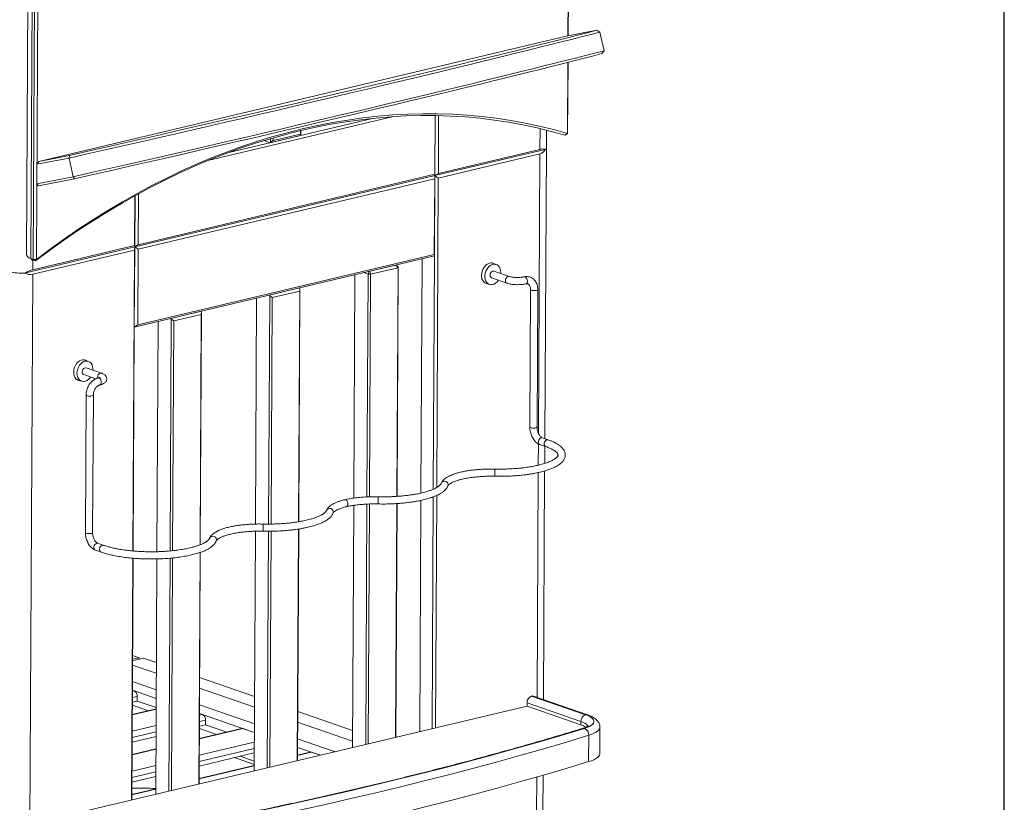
# Model space of a CAD drawing. Header units: millimetres. Extents: x 0 to 420, y 0 to 297.
# Tile 108 of 131: x 377 to 410, y 81 to 107. Entities that reach past the tile are written whole.
import ezdxf

# ---------------------------------------------------------------- set-up
doc = ezdxf.new("R2010")
doc.units = ezdxf.units.MM
doc.layers.add('0TRAIT-FIN', color=7, linetype='Continuous')
doc.layers.add('SLD-0', color=7, linetype='Continuous')

msp = doc.modelspace()

# ---------------------------------------------------------------- linework, layer by layer
at = {"color": 7, "linetype": 'Continuous', "lineweight": 18}
for p, q in [((377.505, 121.407), (377.39, 99.357)), ((377.645, 121.245), (377.531, 99.195)), ((377.608, 99.168), (377.723, 121.218)), ((377.835, 121.215), (377.721, 99.165)), ((395.488, 106.641), (395.513, 111.31)), ((395.522, 111.313), (395.498, 106.643)), ((396.451, 106.828), (395.427, 106.63)), ((396.562, 106.771), (396.451, 106.828)), ((396.7, 106.146), (396.562, 106.771)), ((377.799, 102.445), (395.427, 106.63)), ((396.624, 106.047), (396.7, 106.146)), ((395.471, 103.378), (395.484, 105.756)), ((395.493, 105.758), (395.481, 103.41)), ((383.454, 102.471), (389.655, 103.942)), ((388.959, 103.884), (384.151, 102.743)), ((388.823, 103.852), (388.785, 103.865)), ((388.823, 103.852), (388.959, 103.884)), ((388.836, 103.866), (388.823, 103.852)), ((388.844, 103.872), (388.836, 103.866)), ((388.836, 103.871), (388.836, 103.866)), ((391.036, 102.013), (391.046, 103.976)), ((391.045, 101.969), (391.055, 103.976)), ((391.168, 103.974), (391.158, 102.042)), ((386.55, 103.472), (386.549, 103.358)), ((386.557, 103.474), (386.556, 103.325)), ((394.768, 102.902), (394.772, 103.49)), ((395.396, 103.32), (395.471, 103.378)), ((395.471, 103.378), (395.481, 103.41)), ((385.533, 103.071), (385.33, 103.141)), ((385.533, 103.071), (386.543, 103.311)), ((385.546, 103.085), (385.533, 103.071)), ((385.547, 103.206), (385.546, 103.085)), ((385.631, 103.14), (385.546, 103.085)), ((386.549, 103.358), (385.631, 103.14)), ((385.632, 103.23), (385.631, 103.14)), ((386.543, 103.311), (386.556, 103.325)), ((386.556, 103.325), (386.549, 103.358)), ((391.045, 101.969), (394.732, 102.844)), ((394.555, 102.848), (391.158, 102.042)), ((394.718, 93.173), (394.768, 102.902)), ((378.811, 102.558), (377.737, 102.349)), ((377.737, 102.349), (377.799, 102.445)), ((377.799, 102.445), (378.823, 102.644)), ((378.811, 102.558), (378.823, 102.644)), ((378.949, 101.933), (378.811, 102.558)), ((391.157, 101.889), (394.554, 102.695)), ((377.737, 102.349), (377.734, 101.697)), ((377.734, 101.697), (378.949, 101.933)), ((378.996, 101.863), (377.795, 101.63)), ((378.996, 101.863), (378.949, 101.933)), ((381.007, 99.586), (391.045, 101.969)), ((381.119, 99.506), (391.035, 101.86)), ((391.036, 102.013), (381.12, 99.659)), ((391.022, 99.331), (391.035, 101.86)), ((391.031, 99.287), (391.045, 101.969)), ((391.035, 101.86), (391.045, 101.969)), ((391.045, 101.969), (391.036, 102.013)), ((391.158, 102.042), (391.045, 101.969)), ((391.045, 101.969), (391.157, 101.889)), ((391.157, 101.889), (391.104, 91.544)), ((377.795, 101.63), (377.734, 101.697)), ((380.997, 99.63), (381.006, 101.294)), ((381.007, 99.586), (381.016, 101.3)), ((381.129, 101.362), (381.12, 99.659)), ((377.319, 98.711), (381.007, 99.586)), ((377.599, 98.671), (380.997, 99.477)), ((380.997, 99.63), (377.6, 98.824)), ((380.944, 89.42), (380.997, 99.477)), ((380.993, 96.904), (381.007, 99.586)), ((381.007, 99.586), (380.997, 99.63)), ((380.997, 99.477), (381.007, 99.586)), ((381.12, 99.659), (381.007, 99.586)), ((381.007, 99.586), (381.119, 99.506)), ((381.119, 99.506), (381.106, 96.978)), ((377.445, 99.241), (377.456, 99.235)), ((377.5, 99.21), (377.542, 99.185)), ((377.531, 99.195), (377.608, 99.168)), ((377.531, 99.195), (377.615, 99.145)), ((377.608, 99.168), (377.721, 99.165)), ((377.608, 99.168), (377.693, 99.118)), ((377.693, 99.118), (377.615, 99.145)), ((377.693, 99.118), (377.721, 99.165)), ((380.993, 96.904), (391.031, 99.287)), ((391.022, 99.331), (381.106, 96.978)), ((390.577, 91.356), (390.618, 99.189)), ((390.99, 91.488), (391.031, 99.287)), ((391.031, 99.287), (391.022, 99.331)), ((388.847, 98.769), (388.809, 98.676)), ((389.736, 98.98), (388.868, 98.774)), ((388.868, 98.774), (388.894, 98.673)), ((388.894, 98.673), (389.812, 98.891)), ((389.736, 98.98), (389.812, 98.891)), ((389.819, 98.915), (389.742, 98.981)), ((389.812, 98.891), (389.772, 91.245)), ((389.819, 98.915), (389.779, 91.245)), ((389.812, 98.891), (389.819, 98.915)), ((393.093, 98.995), (392.932, 99.051)), ((393.533, 98.599), (393.018, 98.778)), ((377.485, 76.605), (377.599, 98.671)), ((388.371, 98.656), (388.332, 91.187)), ((388.665, 98.726), (388.809, 98.676)), ((388.809, 98.676), (388.771, 91.227)), ((388.809, 98.676), (388.894, 98.673)), ((388.894, 98.673), (388.855, 91.229)), ((392.939, 98.551), (393.454, 98.372)), ((394.029, 98.586), (394.029, 98.586)), ((386.517, 98.216), (385.507, 97.976)), ((385.604, 97.892), (386.522, 98.11)), ((386.522, 98.11), (386.482, 90.396)), ((386.53, 98.192), (386.489, 90.397)), ((386.53, 98.192), (386.517, 98.216)), ((386.522, 98.11), (386.53, 98.192)), ((392.702, 98.389), (392.864, 98.334)), ((394.085, 98.352), (394.085, 98.352)), ((394.241, 98.159), (394.217, 93.562)), ((394.457, 93.561), (394.481, 98.158)), ((385.081, 97.875), (385.041, 90.319)), ((385.52, 97.952), (385.48, 90.319)), ((385.507, 97.976), (385.52, 97.952)), ((385.52, 97.952), (385.604, 97.892)), ((385.604, 97.892), (385.565, 90.319)), ((382.23, 97.171), (382.189, 89.42)), ((383.227, 97.435), (382.217, 97.195)), ((382.217, 97.195), (382.23, 97.171)), ((382.23, 97.171), (382.314, 97.111)), ((382.314, 97.111), (382.274, 89.429)), ((382.314, 97.111), (383.232, 97.329)), ((383.232, 97.329), (383.192, 89.626)), ((383.24, 97.411), (383.199, 89.629)), ((383.24, 97.411), (383.227, 97.435)), ((383.232, 97.329), (383.24, 97.411)), ((380.954, 89.419), (380.993, 96.904)), ((381.106, 96.978), (380.993, 96.904)), ((381.791, 97.094), (381.751, 89.395)), ((379.459, 95.759), (379.297, 95.815)), ((379.898, 95.363), (379.383, 95.541)), ((379.068, 95.153), (379.229, 95.097)), ((379.305, 95.315), (379.705, 95.176)), ((379.783, 95.204), (379.783, 95.204)), ((379.838, 94.971), (379.838, 94.971)), ((379.383, 94.632), (379.359, 90.035)), ((379.599, 90.034), (379.623, 94.631)), ((394.817, 93.138), (394.632, 93.203)), ((394.554, 92.976), (394.748, 92.908)), ((394.714, 92.348), (394.717, 92.919)), ((394.73, 92.919), (394.75, 92.91)), ((394.787, 93.137), (394.788, 93.137)), ((394.673, 84.453), (394.712, 92.095)), ((390.949, 83.474), (390.989, 91.229)), ((391.102, 91.275), (391.062, 83.501)), ((388.331, 90.945), (388.288, 82.842)), ((388.769, 90.986), (388.728, 82.947)), ((388.854, 90.99), (388.812, 82.967)), ((389.771, 91.004), (389.73, 83.185)), ((389.778, 91.005), (389.738, 83.186)), ((390.536, 83.376), (390.576, 91.111)), ((385.04, 90.079), (384.998, 82.062)), ((385.479, 90.079), (385.438, 82.166)), ((385.563, 90.079), (385.522, 82.186)), ((386.481, 90.152), (386.44, 82.404)), ((386.488, 90.154), (386.448, 82.406)), ((379.968, 89.608), (379.774, 89.676)), ((379.927, 89.61), (379.929, 89.61)), ((379.695, 89.449), (379.878, 89.386)), ((383.191, 89.37), (383.15, 81.623)), ((383.198, 89.373), (383.158, 81.625)), ((380.901, 81.089), (380.943, 89.179)), ((380.91, 81.091), (380.953, 89.178)), ((381.749, 89.155), (381.708, 81.281)), ((382.188, 89.18), (382.148, 81.385)), ((382.273, 89.188), (382.232, 81.405)), ((381.159, 85.851), (380.936, 85.928)), ((381.729, 85.33), (380.934, 85.606)), ((380.935, 85.798), (381.159, 85.851)), ((381.302, 85.836), (380.935, 85.749)), ((381.159, 85.851), (381.159, 85.802)), ((381.731, 85.687), (381.302, 85.836)), ((381.727, 84.776), (380.931, 85.052)), ((385.011, 84.55), (383.176, 85.186)), ((380.991, 84.745), (380.93, 84.766)), ((381.725, 84.491), (380.93, 84.766)), ((385.01, 84.193), (383.174, 84.829)), ((381.093, 84.403), (380.927, 84.364)), ((381.093, 84.403), (381.093, 84.556)), ((381.724, 84.184), (381.093, 84.403)), ((385.007, 83.639), (383.171, 84.275)), ((395.925, 83.717), (394.122, 84.342)), ((394.122, 84.227), (394.122, 84.342)), ((394.276, 84.57), (396.079, 83.945)), ((394.277, 84.57), (394.276, 84.57)), ((396.08, 83.945), (394.277, 84.57)), ((396.144, 83.942), (394.341, 84.567)), ((394.122, 84.227), (378.247, 80.459)), ((381.723, 84.139), (380.925, 83.95)), ((381.464, 84.077), (380.927, 84.264)), ((383.273, 83.954), (383.17, 83.99)), ((385.005, 83.353), (383.17, 83.99)), ((388.291, 83.413), (386.456, 84.049)), ((395.925, 83.602), (394.122, 84.227)), ((383.375, 83.612), (383.375, 83.765)), ((388.29, 83.056), (386.454, 83.692)), ((395.925, 83.602), (395.925, 83.717)), ((384.59, 83.487), (383.165, 83.149)), ((383.746, 83.286), (383.167, 83.487)), ((383.375, 83.612), (383.168, 83.563)), ((384.083, 83.366), (383.375, 83.612)), ((385.005, 83.353), (384.628, 83.484)), ((396.556, 82.647), (396.56, 83.528)), ((381.719, 83.219), (380.921, 83.029)), ((387.704, 82.704), (386.451, 83.138)), ((396.188, 83.257), (396.183, 82.376)), ((381.716, 82.805), (380.918, 82.615)), ((385.002, 82.665), (383.161, 82.228)), ((386.872, 82.696), (386.449, 82.595)), ((387.214, 82.588), (386.45, 82.853)), ((387.214, 82.588), (386.91, 82.693)), ((385, 82.281), (384.342, 82.509)), ((385, 82.391), (384.531, 82.554)), ((384.999, 82.251), (383.159, 81.814)), ((381.712, 81.884), (380.914, 81.695)), ((394.653, 80.684), (394.659, 81.923)), ((381.709, 81.47), (380.911, 81.281))]:
    msp.add_line(p, q, dxfattribs=at)
at = {"color": 8, "linetype": 'Continuous', "lineweight": 18}
for p, q in [((394.559, 103.542), (394.555, 102.848)), ((394.554, 102.695), (394.506, 93.345)), ((377.6, 98.824), (377.602, 99.151)), ((394.504, 92.998), (394.5, 92.288)), ((394.499, 92.041), (394.46, 84.526)), ((380.991, 84.745), (380.929, 84.73)), ((381.093, 84.556), (380.928, 84.517)), ((381.723, 84.128), (380.925, 83.938)), ((383.273, 83.954), (383.17, 83.929)), ((383.375, 83.765), (383.168, 83.716)), ((381.719, 83.372), (380.921, 83.182)), ((381.72, 83.585), (380.922, 83.396)), ((384.628, 83.484), (383.165, 83.137)), ((385.003, 83.032), (383.163, 82.595)), ((381.716, 82.793), (380.918, 82.604)), ((385.002, 82.818), (383.161, 82.381)), ((386.91, 82.693), (386.448, 82.584)), ((381.712, 82.038), (380.914, 81.848)), ((381.713, 82.251), (380.916, 82.062)), ((384.999, 82.24), (383.158, 81.803)), ((394.446, 81.861), (394.44, 80.629)), ((381.709, 81.459), (380.911, 81.269))]:
    msp.add_line(p, q, dxfattribs=at)
at = {"color": 7, "linetype": 'Continuous', "lineweight": 18, "flags": 128}
for points in [[(396.562, 106.771), (396.256, 106.692), (395.937, 106.61), (395.608, 106.526), (395.266, 106.44), (394.913, 106.351), (394.549, 106.26), (394.174, 106.166), (393.787, 106.071), (393.39, 105.973), (392.983, 105.873), (392.565, 105.771), (392.137, 105.667), (391.7, 105.56), (391.252, 105.452), (390.795, 105.342), (390.328, 105.231), (389.853, 105.117), (389.369, 105.002), (388.876, 104.885), (388.374, 104.766), (387.865, 104.646), (387.347, 104.524), (386.822, 104.401), (386.29, 104.276), (385.75, 104.15), (385.204, 104.023), (384.65, 103.895), (384.091, 103.765), (383.525, 103.635), (382.953, 103.503), (382.376, 103.37), (381.794, 103.237), (381.206, 103.102), (380.614, 102.967), (380.017, 102.831), (379.416, 102.695), (378.811, 102.558)], [(378.823, 102.644), (379.44, 102.784), (380.053, 102.923), (380.661, 103.062), (381.265, 103.2), (381.863, 103.337), (382.457, 103.473), (383.044, 103.608), (383.626, 103.742), (384.202, 103.875), (384.771, 104.007), (385.333, 104.137), (385.888, 104.267), (386.436, 104.395), (386.977, 104.521), (387.509, 104.646), (388.034, 104.77), (388.55, 104.892), (389.057, 105.012), (389.556, 105.131), (390.045, 105.247), (390.525, 105.362), (390.996, 105.475), (391.457, 105.586), (391.907, 105.695), (392.347, 105.802), (392.777, 105.907), (393.196, 106.01), (393.604, 106.11), (394.001, 106.208), (394.386, 106.304), (394.76, 106.398), (395.123, 106.489), (395.473, 106.578), (395.812, 106.664), (396.138, 106.747), (396.451, 106.828)], [(378.949, 101.933), (379.554, 102.07), (380.155, 102.207), (380.752, 102.342), (381.344, 102.478), (381.932, 102.612), (382.514, 102.746), (383.091, 102.878), (383.663, 103.01), (384.229, 103.141), (384.788, 103.27), (385.342, 103.398), (385.888, 103.526), (386.428, 103.652), (386.96, 103.776), (387.485, 103.899), (388.003, 104.021), (388.512, 104.141), (389.014, 104.26), (389.507, 104.377), (389.991, 104.492), (390.466, 104.606), (390.933, 104.718), (391.39, 104.828), (391.837, 104.936), (392.275, 105.042), (392.703, 105.146), (393.121, 105.248), (393.528, 105.348), (393.925, 105.446), (394.312, 105.541), (394.687, 105.635), (395.051, 105.726), (395.404, 105.815), (395.745, 105.901), (396.075, 105.985), (396.394, 106.067), (396.7, 106.146)], [(396.624, 106.047), (396.31, 105.966), (395.984, 105.883), (395.646, 105.797), (395.295, 105.708), (394.933, 105.617), (394.559, 105.523), (394.173, 105.427), (393.776, 105.329), (393.368, 105.229), (392.949, 105.126), (392.52, 105.021), (392.079, 104.914), (391.629, 104.805), (391.168, 104.694), (390.698, 104.581), (390.218, 104.466), (389.728, 104.35), (389.23, 104.231), (388.722, 104.111), (388.206, 103.989), (387.682, 103.865), (387.149, 103.74), (386.609, 103.614), (386.061, 103.486), (385.506, 103.356), (384.943, 103.226), (384.374, 103.094), (383.799, 102.961), (383.217, 102.827), (382.629, 102.692), (382.036, 102.556), (381.437, 102.419), (380.834, 102.281), (380.225, 102.142), (379.612, 102.003), (378.996, 101.863)], [(377.721, 99.165), (378.19, 99.517), (378.664, 99.858), (379.142, 100.186), (379.623, 100.501), (380.108, 100.804), (380.596, 101.094), (381.087, 101.371), (381.58, 101.635), (382.076, 101.886), (382.574, 102.124), (383.074, 102.348), (383.576, 102.559), (384.079, 102.756), (384.584, 102.939), (385.089, 103.108), (385.595, 103.264), (386.101, 103.405), (386.608, 103.532), (387.114, 103.645), (387.62, 103.744), (388.126, 103.829), (388.631, 103.899), (389.134, 103.956), (389.637, 103.997), (390.138, 104.025), (390.637, 104.038), (391.133, 104.036), (391.628, 104.02), (392.12, 103.99), (392.609, 103.946), (393.095, 103.887), (393.578, 103.813), (394.057, 103.726), (394.533, 103.624), (395.004, 103.508), (395.471, 103.378)], [(395.396, 103.32), (394.93, 103.449), (394.459, 103.565), (393.985, 103.667), (393.507, 103.754), (393.026, 103.827), (392.541, 103.886), (392.053, 103.93), (391.563, 103.96), (391.069, 103.976), (390.574, 103.977), (390.076, 103.965), (389.577, 103.937), (389.076, 103.896), (388.573, 103.84), (388.07, 103.769), (387.566, 103.685), (387.061, 103.586), (386.556, 103.473), (386.051, 103.346), (385.546, 103.205), (385.041, 103.05), (384.537, 102.882), (384.034, 102.699), (383.532, 102.503), (383.032, 102.293), (382.533, 102.069), (382.036, 101.832), (381.542, 101.582), (381.05, 101.318), (380.56, 101.042), (380.074, 100.753), (379.59, 100.451), (379.11, 100.136), (378.634, 99.809), (378.161, 99.469), (377.693, 99.118)], [(392.819, 98.349), (392.818, 98.349), (392.765, 98.357), (392.717, 98.38), (392.675, 98.415), (392.641, 98.462), (392.616, 98.519), (392.603, 98.583), (392.6, 98.652), (392.609, 98.723), (392.629, 98.793), (392.659, 98.859), (392.697, 98.919), (392.743, 98.97), (392.795, 99.009), (392.849, 99.036), (392.905, 99.05), (392.96, 99.048), (393.011, 99.033), (393.048, 99.01)], [(393.245, 98.699), (393.246, 98.728), (393.241, 98.794), (393.225, 98.855), (393.199, 98.908), (393.164, 98.951), (393.122, 98.982), (393.073, 99.001), (393.021, 99.005), (392.967, 98.996), (392.913, 98.973), (392.862, 98.937), (392.816, 98.89), (392.776, 98.834), (392.745, 98.771), (392.723, 98.704), (392.712, 98.635), (392.712, 98.567), (392.722, 98.503), (392.743, 98.446), (392.774, 98.398), (392.813, 98.36), (392.859, 98.335), (392.91, 98.324), (392.963, 98.326), (393.017, 98.342), (393.07, 98.372), (393.119, 98.413), (393.162, 98.465), (393.166, 98.472)], [(393.018, 98.778), (392.995, 98.781), (392.963, 98.774), (392.933, 98.753), (392.908, 98.721), (392.892, 98.683), (392.887, 98.642), (392.892, 98.604), (392.908, 98.574), (392.932, 98.554), (392.939, 98.551)], [(379.185, 95.113), (379.184, 95.113), (379.131, 95.121), (379.082, 95.143), (379.04, 95.179), (379.006, 95.226), (378.982, 95.283), (378.968, 95.347), (378.966, 95.416), (378.975, 95.487), (378.994, 95.557), (379.024, 95.623), (379.063, 95.683), (379.109, 95.733), (379.16, 95.773), (379.215, 95.8), (379.271, 95.813), (379.325, 95.812), (379.376, 95.797), (379.414, 95.774)], [(379.076, 95.364), (379.082, 95.433), (379.099, 95.502), (379.125, 95.567), (379.161, 95.627), (379.204, 95.679), (379.253, 95.72), (379.305, 95.75), (379.359, 95.766), (379.413, 95.768), (379.464, 95.757), (379.509, 95.732), (379.548, 95.695), (379.579, 95.646), (379.6, 95.589), (379.611, 95.525), (379.611, 95.463)], [(379.252, 95.406), (379.258, 95.447), (379.274, 95.485), (379.299, 95.517), (379.329, 95.537), (379.361, 95.545), (379.383, 95.541)], [(379.532, 95.236), (379.507, 95.202), (379.46, 95.155), (379.409, 95.119), (379.356, 95.096), (379.302, 95.087), (379.249, 95.092), (379.201, 95.11), (379.158, 95.141), (379.123, 95.184), (379.097, 95.237), (379.081, 95.298), (379.076, 95.364)], [(394.748, 92.908), (394.728, 92.92), (394.708, 92.945), (394.697, 92.98), (394.697, 93.02), (394.708, 93.061), (394.729, 93.096), (394.757, 93.123), (394.788, 93.137)], [(394.787, 93.137), (394.818, 93.138), (394.825, 93.136)], [(388.025, 91.134), (388.041, 91.135), (388.067, 91.126), (388.093, 91.103), (388.113, 91.071), (388.126, 91.031), (388.131, 90.991), (388.126, 90.953), (388.112, 90.923), (388.091, 90.904), (388.082, 90.901)], [(379.927, 89.61), (379.895, 89.596), (379.867, 89.57), (379.845, 89.535), (379.834, 89.494), (379.834, 89.454), (379.845, 89.419), (379.866, 89.393), (379.886, 89.382)], [(379.968, 89.608), (379.96, 89.611), (379.929, 89.61)], [(396.079, 83.945), (396.159, 83.914), (396.227, 83.88), (396.282, 83.845), (396.322, 83.808), (396.349, 83.771), (396.36, 83.732), (396.357, 83.694), (396.339, 83.656), (396.307, 83.619), (396.26, 83.583), (396.2, 83.549), (396.127, 83.518), (396.042, 83.488)], [(396.042, 83.488), (396.127, 83.517), (396.2, 83.549), (396.26, 83.583), (396.307, 83.619), (396.34, 83.656), (396.358, 83.694), (396.361, 83.732), (396.349, 83.771), (396.323, 83.808), (396.282, 83.845), (396.227, 83.881), (396.16, 83.914), (396.08, 83.945)], [(396.042, 83.488), (395.295, 83.263), (394.538, 83.041), (393.77, 82.822), (392.992, 82.606), (392.202, 82.393), (391.403, 82.184), (390.594, 81.977), (389.774, 81.774), (388.944, 81.575), (388.105, 81.378), (387.257, 81.185), (386.399, 80.996), (385.531, 80.81), (384.655, 80.627), (383.77, 80.448), (382.876, 80.273), (381.973, 80.101), (381.062, 79.933)], [(381.063, 79.933), (381.974, 80.101), (382.876, 80.273), (383.77, 80.448), (384.655, 80.627), (385.532, 80.81), (386.399, 80.996), (387.257, 81.185), (388.106, 81.378), (388.945, 81.575), (389.774, 81.774), (390.594, 81.977), (391.403, 82.184), (392.203, 82.393), (392.992, 82.606), (393.77, 82.822), (394.538, 83.041), (395.296, 83.263), (396.042, 83.488)], [(384.628, 83.484), (384.608, 83.488), (384.59, 83.487)], [(396.188, 83.257), (395.44, 83.031), (394.68, 82.809), (393.91, 82.589), (393.13, 82.372), (392.339, 82.159), (391.537, 81.949), (390.726, 81.742), (389.904, 81.539), (389.073, 81.338), (388.231, 81.142), (387.38, 80.948), (386.52, 80.758), (385.651, 80.572), (384.772, 80.389), (383.885, 80.209), (382.988, 80.033), (382.084, 79.861), (381.171, 79.693)], [(386.91, 82.693), (386.89, 82.697), (386.872, 82.696)], [(396.183, 82.376), (396.276, 82.407), (396.356, 82.442), (396.424, 82.478), (396.479, 82.516), (396.519, 82.556), (396.545, 82.597), (396.555, 82.638), (396.556, 82.647)], [(381.166, 78.811), (382.079, 78.98), (382.984, 79.152), (383.88, 79.328), (384.768, 79.508), (385.646, 79.691), (386.516, 79.877), (387.376, 80.067), (388.227, 80.26), (389.068, 80.457), (389.899, 80.657), (390.721, 80.861), (391.533, 81.068), (392.334, 81.278), (393.125, 81.491), (393.906, 81.708), (394.676, 81.927), (395.435, 82.15), (396.183, 82.376)]]:
    msp.add_lwpolyline(points, dxfattribs=at)
at = {"color": 8, "linetype": 'Continuous', "lineweight": 18, "flags": 128}
for points in [[(393.402, 98.464), (393.407, 98.504), (393.424, 98.543), (393.448, 98.574), (393.478, 98.595), (393.51, 98.603), (393.533, 98.599)], [(394.134, 98.442), (394.13, 98.483), (394.117, 98.522), (394.096, 98.555), (394.071, 98.578), (394.044, 98.587), (394.029, 98.586)], [(394.134, 98.442), (394.13, 98.483), (394.117, 98.522), (394.096, 98.555), (394.071, 98.578), (394.044, 98.587), (394.029, 98.586)], [(394.241, 98.159), (394.243, 98.153), (394.257, 98.142), (394.284, 98.132), (394.32, 98.126), (394.361, 98.124), (394.402, 98.126), (394.438, 98.132)], [(394.438, 98.132), (394.465, 98.141), (394.479, 98.152), (394.481, 98.158)], [(379.899, 95.363), (379.876, 95.366), (379.844, 95.359), (379.814, 95.338), (379.789, 95.307), (379.773, 95.268), (379.767, 95.228), (379.77, 95.2)], [(379.888, 95.061), (379.883, 95.102), (379.87, 95.141), (379.85, 95.174), (379.825, 95.196), (379.798, 95.205), (379.783, 95.204)], [(379.888, 95.061), (379.883, 95.102), (379.87, 95.141), (379.85, 95.174), (379.825, 95.196), (379.798, 95.205), (379.783, 95.204)], [(379.58, 94.605), (379.544, 94.599), (379.503, 94.597), (379.462, 94.599), (379.426, 94.606), (379.399, 94.615), (379.384, 94.626), (379.383, 94.632)], [(379.623, 94.631), (379.621, 94.625), (379.607, 94.614), (379.58, 94.605)], [(394.217, 93.562), (394.219, 93.556), (394.233, 93.545), (394.26, 93.535), (394.296, 93.529), (394.337, 93.527), (394.378, 93.529), (394.415, 93.535)], [(394.415, 93.535), (394.441, 93.544), (394.455, 93.555), (394.457, 93.561)], [(394.554, 92.976), (394.533, 92.987), (394.513, 93.013), (394.502, 93.048), (394.503, 93.088), (394.514, 93.128), (394.534, 93.163), (394.562, 93.19), (394.593, 93.204)], [(394.593, 93.204), (394.625, 93.205), (394.632, 93.203)], [(385.313, 90.32), (385.312, 90.32), (385.308, 90.308), (385.304, 90.283), (385.302, 90.248), (385.3, 90.208), (385.299, 90.166), (385.299, 90.129), (385.301, 90.1), (385.303, 90.084), (385.306, 90.081)], [(379.556, 90.008), (379.52, 90.002), (379.479, 90), (379.438, 90.002), (379.402, 90.009), (379.375, 90.018), (379.361, 90.029), (379.359, 90.035)], [(379.599, 90.034), (379.597, 90.028), (379.583, 90.017), (379.556, 90.008)], [(379.735, 89.677), (379.703, 89.663), (379.676, 89.636), (379.655, 89.601), (379.644, 89.561), (379.644, 89.521), (379.654, 89.486), (379.675, 89.46), (379.695, 89.449)], [(379.774, 89.676), (379.766, 89.678), (379.735, 89.677)], [(396.155, 83.559), (396.136, 83.593), (396.103, 83.626), (396.057, 83.659), (395.997, 83.689), (395.925, 83.717)], [(396.56, 83.528), (396.56, 83.519), (396.549, 83.478), (396.523, 83.437), (396.483, 83.397), (396.429, 83.359), (396.361, 83.323), (396.28, 83.288), (396.188, 83.257)]]:
    msp.add_lwpolyline(points, dxfattribs=at)
at = {"color": 7, "linetype": 'Continuous', "lineweight": 18}
for centre, radius, start, end in [((394.694, 102.908), 0.0749, 300.9558, 355.6883), ((394.693, 102.908), 0.0755, 301.1793, 355.4648), ((377.217, 100.473), 1.765, 256.6713, 273.3223), ((377.218, 100.504), 1.796, 257.3619, 273.2265), ((379.34, 95.396), 0.0883, 173.1308, 246.5224), ((394.831, 93.008), 0.135, 138.3985, 221.0058), ((380.893, 84.57), 0.2, 356.0157, 60.8125), ((394.356, 84.35), 0.234, 109.919, 181.969), ((394.305, 84.46), 0.113, 71.1893, 104.2412), ((383.175, 83.779), 0.2, 356.0159, 60.8123), ((396.159, 83.725), 0.234, 109.919, 181.969), ((395.735, 83.002), 0.63, 56.1367, 72.4474), ((395.951, 83.269), 0.237, 357.0395, 67.3912), ((381.224, 66.273), 15.215, 88.17, 91.1714)]:
    msp.add_arc(centre, radius, start, end, dxfattribs=at)
at = {"color": 8, "linetype": 'Continuous', "lineweight": 18}
for centre, radius, start, end in [((393.489, 98.453), 0.0883, 173.136, 246.4873), ((394.053, 98.428), 0.0823, 292.5575, 9.782), ((394.053, 98.428), 0.0823, 292.5268, 9.7858), ((379.807, 95.047), 0.0823, 292.5268, 9.7858), ((379.806, 95.047), 0.0826, 293.2444, 9.679), ((394.321, 92.019), 1.276, 173.7596, 184.5529), ((391.363, 91.634), 0.12, 341.3279, 157.1832), ((390.417, 91.093), 1.276, 173.761, 184.5525), ((387.525, 90.723), 0.12, 340.3735, 156.5779), ((383.621, 89.796), 0.12, 340.3733, 156.5782), ((396.107, 83.835), 0.113, 71.0931, 104.2425), ((396.012, 83.387), 0.105, 73.8534, 106.7027)]:
    msp.add_arc(centre, radius, start, end, dxfattribs=at)
at = {"color": 7, "linetype": 'Continuous', "lineweight": 18}
for centre, major_axis, ratio, start_param, end_param in [((394.171, 103.404), (-0.473, 0.668), 0.547208, 2.924657, 3.446971), ((394.166, 102.408), (0.588, 0.416), 0.307983, 0.130492, 0.652807), ((377.211, 98.383), (0.588, 0.416), 0.307983, 0.652807, 1.175122), ((377.216, 99.379), (-0.473, 0.668), 0.547208, 2.402342, 2.924657)]:
    msp.add_ellipse(centre, major_axis=major_axis, ratio=ratio, start_param=start_param, end_param=end_param, dxfattribs=at)
for points, knots in [([(377.393, 99.357), (377.393, 99.346), (377.391, 99.314), (377.415, 99.269), (377.461, 99.224), (377.508, 99.205), (377.531, 99.195)], [0, 0, 0, 0, 0.156247, 0.449007, 0.729844, 1, 1, 1, 1]), ([(377.615, 99.145), (377.593, 99.153), (377.564, 99.164), (377.548, 99.182), (377.544, 99.186)], [0, 0, 0, 0, 0.772919, 1, 1, 1, 1]), ([(394.029, 98.586), (394.021, 98.584), (393.998, 98.579), (393.954, 98.572), (393.895, 98.566), (393.832, 98.563), (393.767, 98.563), (393.703, 98.567), (393.643, 98.574), (393.59, 98.583), (393.554, 98.592), (393.538, 98.597), (393.533, 98.599)], [0, 0, 0, 0, 0.0587875, 0.1666166, 0.2773716, 0.3904986, 0.504799, 0.619355, 0.7330502, 0.8448997, 0.9535823, 1, 1, 1, 1]), ([(394.481, 98.158), (394.481, 98.173), (394.48, 98.214), (394.47, 98.281), (394.449, 98.354), (394.416, 98.421), (394.374, 98.479), (394.323, 98.527), (394.265, 98.563), (394.204, 98.586), (394.139, 98.597), (394.08, 98.596), (394.044, 98.589), (394.029, 98.586)], [0, 0, 0, 0, 0.056644, 0.15836, 0.260413, 0.362008, 0.462348, 0.560693, 0.656775, 0.750949, 0.844071, 0.93691, 1, 1, 1, 1]), ([(393.454, 98.372), (393.465, 98.369), (393.495, 98.359), (393.552, 98.345), (393.625, 98.334), (393.701, 98.326), (393.778, 98.323), (393.855, 98.323), (393.931, 98.328), (394.003, 98.336), (394.054, 98.345), (394.08, 98.351), (394.085, 98.352)], [0, 0, 0, 0, 0.060975, 0.182825, 0.299669, 0.413437, 0.525722, 0.637487, 0.749412, 0.862073, 0.971981, 1, 1, 1, 1]), ([(394.085, 98.352), (394.09, 98.353), (394.107, 98.357), (394.132, 98.356), (394.158, 98.347), (394.183, 98.33), (394.205, 98.305), (394.223, 98.27), (394.236, 98.226), (394.241, 98.187), (394.241, 98.164), (394.241, 98.159)], [0, 0, 0, 0, 0.0590127, 0.1930271, 0.3384038, 0.4758931, 0.5996714, 0.7178586, 0.8437868, 0.967658, 1, 1, 1, 1]), ([(379.783, 95.204), (379.769, 95.2), (379.733, 95.191), (379.677, 95.165), (379.616, 95.125), (379.56, 95.074), (379.509, 95.015), (379.465, 94.947), (379.43, 94.874), (379.404, 94.796), (379.386, 94.715), (379.384, 94.66), (379.383, 94.632)], [0, 0, 0, 0, 0.061833, 0.162089, 0.263549, 0.36657, 0.470621, 0.575223, 0.680059, 0.785087, 0.890378, 1, 1, 1, 1]), ([(379.854, 95.229), (379.854, 95.229), (379.855, 95.23), (379.845, 95.224), (379.826, 95.216), (379.803, 95.209), (379.787, 95.205), (379.783, 95.204)], [0, 0, 0, 0, 0.111616, 0.350974, 0.616522, 0.911175, 1, 1, 1, 1]), ([(379.838, 94.971), (379.849, 94.973), (379.883, 94.982), (379.934, 95), (379.984, 95.025), (380.022, 95.056), (380.049, 95.089), (380.067, 95.127), (380.075, 95.169), (380.07, 95.213), (380.055, 95.252), (380.031, 95.284), (380.001, 95.312), (379.963, 95.336), (379.927, 95.353), (379.903, 95.361), (379.898, 95.363)], [0, 0, 0, 0, 0.051005, 0.154693, 0.265774, 0.342543, 0.410672, 0.475094, 0.538252, 0.605479, 0.668707, 0.731819, 0.799702, 0.878418, 0.974509, 1, 1, 1, 1]), ([(379.623, 94.631), (379.623, 94.64), (379.624, 94.667), (379.631, 94.715), (379.648, 94.772), (379.672, 94.825), (379.703, 94.873), (379.738, 94.913), (379.775, 94.943), (379.809, 94.962), (379.829, 94.968), (379.838, 94.971)], [0, 0, 0, 0, 0.059661, 0.180805, 0.302349, 0.423853, 0.54487, 0.66509, 0.784581, 0.903998, 1, 1, 1, 1]), ([(394.217, 93.562), (394.217, 93.548), (394.218, 93.507), (394.226, 93.439), (394.244, 93.359), (394.269, 93.282), (394.303, 93.209), (394.344, 93.142), (394.393, 93.082), (394.447, 93.032), (394.501, 92.996), (394.538, 92.982), (394.554, 92.976)], [0, 0, 0, 0, 0.058261, 0.164943, 0.271515, 0.378279, 0.485491, 0.593494, 0.702562, 0.812661, 0.922624, 1, 1, 1, 1]), ([(394.632, 93.203), (394.629, 93.204), (394.618, 93.208), (394.596, 93.222), (394.566, 93.249), (394.537, 93.287), (394.51, 93.332), (394.487, 93.385), (394.47, 93.442), (394.459, 93.502), (394.458, 93.541), (394.457, 93.561)], [0, 0, 0, 0, 0.057988, 0.176194, 0.290995, 0.405627, 0.521468, 0.638848, 0.757346, 0.876285, 1, 1, 1, 1]), ([(393.049, 91.918), (393.131, 91.917), (393.285, 91.915), (393.498, 91.921), (393.676, 91.93), (393.825, 91.942), (393.948, 91.953), (394.061, 91.967), (394.17, 91.981), (394.28, 91.999), (394.386, 92.017), (394.496, 92.04), (394.611, 92.067), (394.733, 92.1), (394.857, 92.14), (394.981, 92.188), (395.093, 92.241), (395.185, 92.297), (395.258, 92.352), (395.321, 92.416), (395.371, 92.491), (395.398, 92.57), (395.403, 92.643), (395.393, 92.703), (395.374, 92.758), (395.345, 92.812), (395.299, 92.871), (395.245, 92.92), (395.198, 92.956), (395.16, 92.981), (395.119, 93.006), (395.069, 93.034), (395.006, 93.065), (394.925, 93.1), (394.861, 93.123), (394.825, 93.136)], [0, 0, 0, 0, 0.048679, 0.09071, 0.126368, 0.156545, 0.181983, 0.203295, 0.228966, 0.25328, 0.277893, 0.302436, 0.333009, 0.365377, 0.400982, 0.440176, 0.482801, 0.522727, 0.556686, 0.59103, 0.631756, 0.670884, 0.703244, 0.731707, 0.752623, 0.779962, 0.814488, 0.848871, 0.866359, 0.882139, 0.898668, 0.918479, 0.941396, 0.967914, 1, 1, 1, 1]), ([(394.749, 92.909), (394.793, 92.892), (394.874, 92.862), (394.964, 92.819), (395.025, 92.784), (395.064, 92.757), (395.089, 92.737), (395.106, 92.721), (395.12, 92.707), (395.139, 92.686), (395.155, 92.66), (395.161, 92.64), (395.161, 92.62), (395.156, 92.605), (395.143, 92.581), (395.118, 92.551), (395.078, 92.516), (395.016, 92.474), (394.921, 92.423), (394.787, 92.369), (394.633, 92.32), (394.499, 92.287), (394.395, 92.264), (394.317, 92.249), (394.225, 92.233), (394.124, 92.217), (394.009, 92.202), (393.882, 92.188), (393.751, 92.176), (393.622, 92.168), (393.501, 92.162), (393.368, 92.157), (393.217, 92.155), (393.111, 92.157), (393.053, 92.158)], [0, 0, 0, 0, 0.0478339, 0.0872132, 0.1184843, 0.1424293, 0.1592184, 0.1714846, 0.1862281, 0.2037498, 0.2434413, 0.2827196, 0.3171155, 0.3432154, 0.3727239, 0.4099061, 0.4476092, 0.4815228, 0.5311768, 0.584822, 0.6356598, 0.6799102, 0.7000548, 0.7193979, 0.740314, 0.7685834, 0.7923331, 0.8207874, 0.8550852, 0.8788823, 0.9048544, 0.9326509, 0.9633468, 1, 1, 1, 1]), ([(394.788, 93.137), (394.782, 93.135), (394.765, 93.129), (394.745, 93.114), (394.734, 93.101), (394.731, 93.097)], [0, 0, 0, 0, 0.31639, 0.811553, 1, 1, 1, 1]), ([(393.053, 92.158), (392.995, 92.159), (392.883, 92.16), (392.725, 92.157), (392.586, 92.15), (392.456, 92.14), (392.333, 92.128), (392.22, 92.113), (392.116, 92.097), (392.021, 92.08), (391.936, 92.062), (391.863, 92.045), (391.769, 92.02), (391.656, 91.985), (391.56, 91.946), (391.495, 91.913), (391.448, 91.887), (391.395, 91.853), (391.337, 91.806), (391.285, 91.748), (391.264, 91.704), (391.252, 91.68)], [0, 0, 0, 0, 0.068467, 0.13289, 0.187717, 0.236704, 0.2937, 0.342057, 0.383368, 0.434366, 0.474561, 0.509003, 0.544996, 0.623843, 0.704236, 0.731525, 0.765475, 0.807535, 0.859522, 0.92504, 1, 1, 1, 1]), ([(391.476, 91.595), (391.482, 91.606), (391.493, 91.625), (391.526, 91.652), (391.565, 91.678), (391.622, 91.71), (391.703, 91.746), (391.792, 91.776), (391.867, 91.798), (391.93, 91.815), (392.008, 91.833), (392.095, 91.85), (392.194, 91.867), (392.304, 91.882), (392.425, 91.896), (392.559, 91.907), (392.702, 91.915), (392.868, 91.92), (392.986, 91.919), (393.049, 91.918)], [0, 0, 0, 0, 0.078126, 0.145756, 0.204262, 0.25424, 0.338592, 0.410643, 0.443559, 0.480138, 0.521644, 0.57486, 0.618674, 0.67071, 0.732673, 0.786932, 0.849187, 0.919552, 1, 1, 1, 1]), ([(389.145, 90.991), (389.226, 90.99), (389.378, 90.988), (389.593, 90.994), (389.78, 91.004), (389.956, 91.018), (390.118, 91.035), (390.267, 91.055), (390.402, 91.076), (390.524, 91.099), (390.636, 91.123), (390.733, 91.147), (390.838, 91.176), (390.955, 91.214), (391.082, 91.263), (391.18, 91.31), (391.248, 91.35), (391.29, 91.378), (391.325, 91.404), (391.362, 91.435), (391.396, 91.469), (391.428, 91.508), (391.456, 91.549), (391.469, 91.579), (391.476, 91.595)], [0, 0, 0, 0, 0.073388, 0.138906, 0.19653, 0.24729, 0.305674, 0.35497, 0.396703, 0.447711, 0.487589, 0.52405, 0.562987, 0.619121, 0.681451, 0.750666, 0.783442, 0.812394, 0.837546, 0.862531, 0.897174, 0.926106, 0.960128, 1, 1, 1, 1]), ([(391.252, 91.68), (391.248, 91.672), (391.242, 91.658), (391.228, 91.639), (391.211, 91.622), (391.193, 91.606), (391.173, 91.59), (391.152, 91.575), (391.13, 91.56), (391.103, 91.543), (391.054, 91.516), (390.977, 91.479), (390.867, 91.437), (390.761, 91.404), (390.666, 91.378), (390.576, 91.356), (390.471, 91.333), (390.355, 91.312), (390.225, 91.291), (390.084, 91.272), (389.945, 91.258), (389.816, 91.247), (389.704, 91.24), (389.582, 91.235), (389.451, 91.23), (389.306, 91.229), (389.204, 91.23), (389.149, 91.231)], [0, 0, 0, 0, 0.04052, 0.073103, 0.100269, 0.133354, 0.157289, 0.175931, 0.196794, 0.219741, 0.244538, 0.312663, 0.374291, 0.430047, 0.468903, 0.50542, 0.545816, 0.597561, 0.639926, 0.689981, 0.749033, 0.782711, 0.819742, 0.859808, 0.901987, 0.947106, 1, 1, 1, 1]), ([(389.149, 91.231), (389.092, 91.232), (388.969, 91.234), (388.778, 91.228), (388.577, 91.216), (388.379, 91.196), (388.192, 91.169), (388.08, 91.146), (388.026, 91.134)], [0, 0, 0, 0, 0.143472, 0.305136, 0.478971, 0.657404, 0.833042, 1, 1, 1, 1]), ([(388.025, 91.134), (387.981, 91.122), (387.894, 91.099), (387.786, 91.06), (387.7, 91.024), (387.635, 90.99), (387.576, 90.955), (387.515, 90.909), (387.454, 90.847), (387.429, 90.799), (387.415, 90.772)], [0, 0, 0, 0, 0.144379, 0.281375, 0.402227, 0.498848, 0.58557, 0.695923, 0.833351, 1, 1, 1, 1]), ([(387.639, 90.685), (387.643, 90.693), (387.651, 90.71), (387.687, 90.743), (387.746, 90.781), (387.834, 90.823), (387.945, 90.864), (388.036, 90.889), (388.082, 90.901)], [0, 0, 0, 0, 0.126443, 0.278534, 0.45089, 0.634721, 0.820381, 1, 1, 1, 1]), ([(388.08, 90.9), (388.122, 90.909), (388.21, 90.928), (388.361, 90.951), (388.518, 90.969), (388.676, 90.982), (388.828, 90.99), (388.986, 90.994), (389.092, 90.992), (389.145, 90.991)], [0, 0, 0, 0, 0.137719, 0.289363, 0.454246, 0.585516, 0.721418, 0.860138, 1, 1, 1, 1]), ([(385.306, 90.081), (385.386, 90.079), (385.538, 90.078), (385.753, 90.083), (385.94, 90.093), (386.116, 90.107), (386.279, 90.124), (386.426, 90.143), (386.562, 90.165), (386.684, 90.188), (386.795, 90.212), (386.892, 90.235), (386.997, 90.264), (387.114, 90.302), (387.242, 90.351), (387.34, 90.398), (387.408, 90.438), (387.45, 90.466), (387.485, 90.491), (387.522, 90.522), (387.557, 90.556), (387.589, 90.595), (387.618, 90.636), (387.631, 90.666), (387.638, 90.683)], [0, 0, 0, 0, 0.073581, 0.139159, 0.196812, 0.247596, 0.305953, 0.355239, 0.396973, 0.447948, 0.487814, 0.524243, 0.563187, 0.619268, 0.681511, 0.750692, 0.783527, 0.812564, 0.837741, 0.862592, 0.897129, 0.92602, 0.960053, 1, 1, 1, 1]), ([(387.415, 90.771), (387.411, 90.763), (387.405, 90.748), (387.391, 90.73), (387.375, 90.713), (387.357, 90.696), (387.337, 90.681), (387.317, 90.665), (387.295, 90.65), (387.268, 90.634), (387.218, 90.606), (387.141, 90.569), (387.032, 90.527), (386.926, 90.494), (386.83, 90.467), (386.741, 90.445), (386.636, 90.423), (386.52, 90.401), (386.391, 90.381), (386.249, 90.362), (386.11, 90.347), (385.982, 90.337), (385.87, 90.329), (385.747, 90.324), (385.615, 90.32), (385.469, 90.318), (385.368, 90.319), (385.313, 90.32)], [0, 0, 0, 0, 0.040544, 0.073255, 0.100361, 0.133181, 0.157028, 0.175604, 0.196497, 0.219541, 0.244401, 0.31255, 0.374319, 0.4302, 0.469156, 0.505699, 0.546042, 0.597667, 0.639941, 0.68993, 0.748956, 0.782478, 0.819324, 0.85957, 0.902188, 0.947274, 1, 1, 1, 1]), ([(385.313, 90.32), (385.256, 90.321), (385.144, 90.323), (384.987, 90.319), (384.847, 90.312), (384.717, 90.302), (384.594, 90.29), (384.481, 90.276), (384.377, 90.26), (384.282, 90.243), (384.196, 90.225), (384.124, 90.208), (384.03, 90.183), (383.917, 90.148), (383.821, 90.109), (383.756, 90.077), (383.709, 90.051), (383.656, 90.017), (383.598, 89.971), (383.545, 89.912), (383.523, 89.868), (383.511, 89.844)], [0, 0, 0, 0, 0.067972, 0.132754, 0.187822, 0.23662, 0.293746, 0.342236, 0.38359, 0.434702, 0.474994, 0.509429, 0.545345, 0.624044, 0.704297, 0.731465, 0.765361, 0.807485, 0.859196, 0.924439, 1, 1, 1, 1]), ([(379.359, 90.035), (379.359, 90.021), (379.359, 89.98), (379.367, 89.912), (379.385, 89.832), (379.411, 89.755), (379.445, 89.682), (379.486, 89.615), (379.534, 89.555), (379.589, 89.505), (379.643, 89.47), (379.68, 89.455), (379.695, 89.449)], [0, 0, 0, 0, 0.0582609, 0.164943, 0.2715146, 0.3782787, 0.4854906, 0.5934941, 0.7025624, 0.8126614, 0.9226242, 1, 1, 1, 1]), ([(379.774, 89.676), (379.77, 89.677), (379.759, 89.681), (379.737, 89.695), (379.707, 89.723), (379.678, 89.76), (379.651, 89.806), (379.629, 89.858), (379.612, 89.915), (379.601, 89.975), (379.599, 90.014), (379.599, 90.034)], [0, 0, 0, 0, 0.057988, 0.176194, 0.290995, 0.405626, 0.521468, 0.638848, 0.757345, 0.876285, 1, 1, 1, 1]), ([(383.734, 89.756), (383.742, 89.77), (383.756, 89.794), (383.805, 89.83), (383.872, 89.869), (383.96, 89.908), (384.049, 89.938), (384.123, 89.96), (384.186, 89.976), (384.264, 89.995), (384.351, 90.012), (384.45, 90.029), (384.56, 90.045), (384.682, 90.058), (384.815, 90.07), (384.958, 90.078), (385.124, 90.083), (385.242, 90.081), (385.306, 90.081)], [0, 0, 0, 0, 0.102332, 0.186664, 0.255047, 0.339104, 0.411072, 0.443936, 0.480475, 0.521941, 0.575174, 0.618987, 0.671025, 0.732973, 0.787272, 0.849499, 0.919606, 1, 1, 1, 1]), ([(379.886, 89.382), (379.936, 89.366), (380.033, 89.334), (380.192, 89.294), (380.371, 89.255), (380.569, 89.222), (380.78, 89.194), (380.97, 89.176), (381.137, 89.164), (381.283, 89.157), (381.449, 89.152), (381.648, 89.151), (381.885, 89.158), (382.123, 89.172), (382.353, 89.194), (382.571, 89.223), (382.768, 89.258), (382.95, 89.298), (383.104, 89.34), (383.237, 89.385), (383.348, 89.429), (383.445, 89.476), (383.533, 89.529), (383.604, 89.582), (383.661, 89.638), (383.706, 89.694), (383.725, 89.735), (383.734, 89.756)], [0, 0, 0, 0, 0.044409, 0.085952, 0.124176, 0.175833, 0.221143, 0.26053, 0.294533, 0.323625, 0.348252, 0.394398, 0.442233, 0.490692, 0.539511, 0.587712, 0.634161, 0.677712, 0.724647, 0.759819, 0.796247, 0.833749, 0.865968, 0.903884, 0.932694, 0.964549, 1, 1, 1, 1]), ([(379.929, 89.61), (379.935, 89.611), (379.949, 89.613), (379.96, 89.609), (379.966, 89.607)], [0, 0, 0, 0, 0.501248, 1, 1, 1, 1]), ([(383.511, 89.844), (383.506, 89.834), (383.498, 89.815), (383.478, 89.791), (383.456, 89.772), (383.433, 89.753), (383.41, 89.736), (383.385, 89.72), (383.349, 89.698), (383.293, 89.668), (383.209, 89.631), (383.112, 89.595), (383.011, 89.564), (382.91, 89.536), (382.79, 89.508), (382.638, 89.478), (382.448, 89.448), (382.246, 89.424), (382.063, 89.409), (381.91, 89.4), (381.78, 89.395), (381.65, 89.392), (381.509, 89.392), (381.354, 89.395), (381.172, 89.402), (380.991, 89.415), (380.817, 89.432), (380.654, 89.452), (380.498, 89.476), (380.353, 89.504), (380.222, 89.533), (380.089, 89.568), (380.009, 89.594), (379.966, 89.608)], [0, 0, 0, 0, 0.032208, 0.058117, 0.079748, 0.098258, 0.118252, 0.132913, 0.146006, 0.177007, 0.213015, 0.248925, 0.281492, 0.310894, 0.337818, 0.38163, 0.427933, 0.474786, 0.519777, 0.547538, 0.572955, 0.602193, 0.629316, 0.66152, 0.699523, 0.744064, 0.777713, 0.814665, 0.855324, 0.888583, 0.923443, 0.959291, 1, 1, 1, 1]), ([(396.559, 83.529), (396.559, 83.542), (396.559, 83.575), (396.546, 83.627), (396.522, 83.681), (396.489, 83.731), (396.446, 83.778), (396.392, 83.822), (396.325, 83.864), (396.247, 83.903), (396.183, 83.929), (396.149, 83.941), (396.144, 83.942)], [0, 0, 0, 0, 0.059458, 0.152901, 0.246389, 0.343582, 0.448537, 0.565715, 0.69828, 0.843229, 0.979972, 1, 1, 1, 1]), ([(395.982, 83.488), (395.863, 83.452), (395.518, 83.347), (394.94, 83.175), (394.245, 82.973), (393.541, 82.773), (392.828, 82.576), (392.106, 82.382), (391.375, 82.191), (390.636, 82.002), (389.888, 81.816), (389.132, 81.633), (388.368, 81.452), (387.596, 81.275), (386.816, 81.1), (386.028, 80.928), (385.232, 80.759), (384.429, 80.593), (383.618, 80.43), (382.8, 80.27), (381.989, 80.116), (381.396, 80.006), (381.079, 79.948), (381.026, 79.938)], [0, 0, 0, 0, 0.026773, 0.077609, 0.128448, 0.179288, 0.230131, 0.280976, 0.331823, 0.382671, 0.433522, 0.484374, 0.535228, 0.586084, 0.636941, 0.687799, 0.738659, 0.78952, 0.840383, 0.891247, 0.942112, 0.990301, 1, 1, 1, 1]), ([(396.173, 83.577), (396.173, 83.577), (396.173, 83.577), (396.164, 83.569), (396.144, 83.555), (396.112, 83.537), (396.067, 83.517), (396.022, 83.501), (395.992, 83.491), (395.982, 83.488)], [0, 0, 0, 0, 0.0858849, 0.2394537, 0.3971252, 0.5626858, 0.7368477, 0.9189114, 1, 1, 1, 1])]:
    msp.add_open_spline(points, degree=3, knots=knots, dxfattribs=at)
at = {"layer": '0TRAIT-FIN'}
msp.add_line((410.079, 10), (410.079, 287), dxfattribs=at)
at = {"layer": 'SLD-0'}
msp.add_line((410.079, 10), (410.079, 287), dxfattribs=at)

doc.saveas('drawing.dxf')
